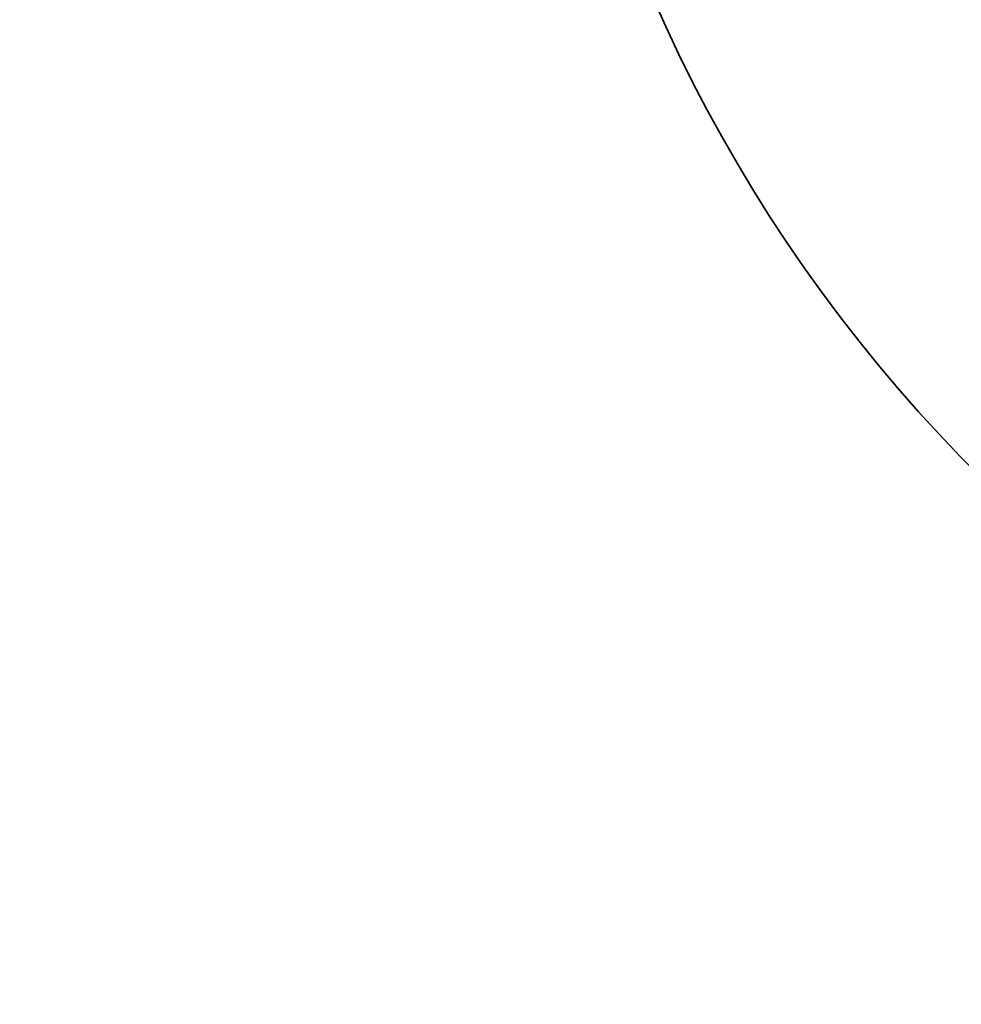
# Model space of a CAD drawing. Header units: millimetres. Extents: x 0 to 7128, y 0 to 5040.
# Tile 38 of 93: x 1107 to 1143, y 2800 to 2839. Entities that reach past the tile are written whole.
import ezdxf

# ---------------------------------------------------------------- set-up
doc = ezdxf.new("R2010")
doc.units = ezdxf.units.MM
doc.header["$LTSCALE"] = 12
doc.layers.add('Quote(ISO)', color=7, linetype='Continuous', lineweight=25, true_color=0x80ff00)
doc.layers.add('Spigoli visibili(ISO)', color=7, linetype='Continuous', lineweight=35)
doc.styles.add('Corrente-BSI', font='arial.ttf')
doc.dimstyles.new('DEFAULT-ISO', dxfattribs={"dimscale": 12, "dimtxt": 3.5, "dimasz": 2.5, "dimexe": 1, "dimexo": 1, "dimgap": 0.762, "dimtad": 1, "dimtoh": 1, "dimrnd": 1e-08, "dimtxsty": 'Corrente-BSI', "dimcen": 0.09, "dimdle": 10, "dimclrd": 7, "dimclre": 7, "dimclrt": 7, "dimazin": 2, "dimtfac": 0.571429, "dimtmove": 0, "dimatfit": 3, "dimfxl": 1, "dimtolj": 1, "dimlwd": 5, "dimlwe": 5, "dimarcsym": 0})

# ---------------------------------------------------------------- blocks, each defined once
blk = doc.blocks.new('*D24')
at = {"layer": 'Defpoints', "color": 0, "linetype": 'Continuous', "transparency": 16777216}
for p in [(692.145, 2863.908), (1186.678, 2863.908), (912.145, 2580.408)]:
    blk.add_point(p, dxfattribs=at)
at = {"layer": 'Quote(ISO)', "color": 7, "linetype": 'Continuous', "lineweight": 5, "transparency": 16777216}
for p, q in [((1174.678, 2863.908), (680.145, 2863.908)), ((692.145, 2610.408), (692.145, 2833.908)), ((900.145, 2580.408), (680.145, 2580.408))]:
    blk.add_line(p, q, dxfattribs=at)
at = {"layer": 'Quote(ISO)', "color": 7, "linetype": 'Continuous', "transparency": 16777216}
for points in [[(687.145, 2833.908), (697.145, 2833.908), (692.145, 2863.908)], [(687.145, 2610.408), (697.145, 2610.408), (692.145, 2580.408)]]:
    blk.add_solid(points, dxfattribs=at)
at = {"layer": 'Quote(ISO)', "color": 7, "linetype": 'Continuous', "lineweight": 9, "transparency": 16777216, "insert": (640.113, 2675.488), "char_height": 42, "attachment_point": 1, "rotation": 90, "style": 'Corrente-BSI'}
blk.add_mtext('\\A1;284', dxfattribs=at)

msp = doc.modelspace()

# ---------------------------------------------------------------- linework, layer by layer
at = {"layer": 'Spigoli visibili(ISO)'}
for start in [105.46601, 180]:
    msp.add_arc((1186.6778, 2863.9078), 60.325, start, 254.53399, dxfattribs=at)

# ---------------------------------------------------------------- dimensions: what is measured, and where the dimension line sits
at = {"layer": 'Quote(ISO)', "color": 7, "linetype": 'Continuous', "lineweight": 9}
dim = msp.add_linear_dim(base=(692.1446772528, 2863.9077886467), p1=(912.1446772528, 2580.4077886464), p2=(1186.6778230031, 2863.9077886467), angle=90, dimstyle='DEFAULT-ISO', override={"dimgap": 0.762, "dimtoh": 0, "dimdec": 0, "dimtol": 0, "dimlim": 0, "dimtp": 0, "dimtm": 0, "dimtdec": 2, "dimtofl": 0, "dimatfit": 1}, dxfattribs=at)
dim.commit()
dim.dimension.update_dxf_attribs({"geometry": '*D24', "text_midpoint": (692.1446772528, 2722.1577886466), "dimtype": 160})

doc.saveas('drawing.dxf')
